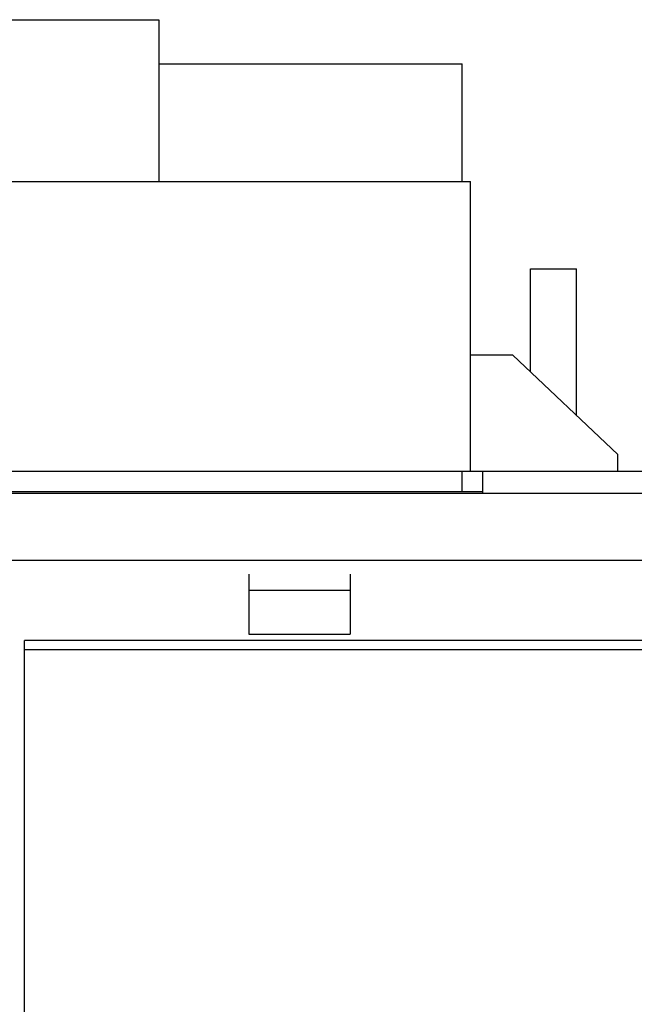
# Model space of a CAD drawing. Extents: x 1292 to 96515, y -55444 to 58338.
# Tile 11 of 80: x 5582 to 6250, y -52426 to -51356. Entities that reach past the tile are written whole.
import ezdxf

# ---------------------------------------------------------------- set-up
doc = ezdxf.new("R2010")
doc.units = 0
doc.layers.get('0').update_dxf_attribs({"linetype": 'CONTINUOUS'})

msp = doc.modelspace()

# ---------------------------------------------------------------- linework, layer by layer
at = {"color": 104, "linetype": 'Continuous'}
for p, q in [((5517.08, -51355.87), (5733.08, -51355.87)), ((5733.08, -51355.87), (5733.08, -51531.77)), ((5733.08, -51403.87), (6063.08, -51403.87)), ((6063.08, -51531.77), (6063.08, -51403.87)), ((5464.08, -51531.77), (6072.08, -51531.77)), ((6072.08, -51846.77), (6072.08, -51531.77)), ((6137.08, -51738.47), (6137.08, -51626.87)), ((6137.08, -51626.87), (6187.08, -51626.87)), ((6187.08, -51785.84), (6187.08, -51626.87)), ((6118.08, -51720.47), (6072.08, -51720.47)), ((6232.08, -51828.47), (6118.08, -51720.47)), ((6232.08, -51846.77), (6232.08, -51828.47)), ((5464.08, -51846.77), (6072.08, -51846.77)), ((6063.08, -51869.37), (6063.08, -51846.77)), ((6072.08, -51846.77), (7335.08, -51846.77)), ((6085.08, -51846.77), (6085.08, -51870.57)), ((6085.08, -51869.37), (5445.08, -51869.37)), ((5527.88, -51870.57), (8072.08, -51870.57)), ((5527.88, -51943.37), (8118.08, -51943.37)), ((5831.18, -51958.67), (5831.18, -51976.07)), ((5941.18, -51958.67), (5941.18, -51976.07)), ((5831.18, -51976.07), (5941.18, -51976.07)), ((5831.18, -51976.07), (5831.18, -52023.87)), ((5941.18, -51976.07), (5941.18, -52023.87)), ((5587.08, -52754.27), (5587.08, -52030.87)), ((8057.08, -52030.87), (5587.08, -52030.87)), ((5831.18, -52023.87), (5941.18, -52023.87)), ((8057.08, -52041.1), (5587.08, -52041.1))]:
    msp.add_line(p, q, dxfattribs=at)

doc.saveas('drawing.dxf')
